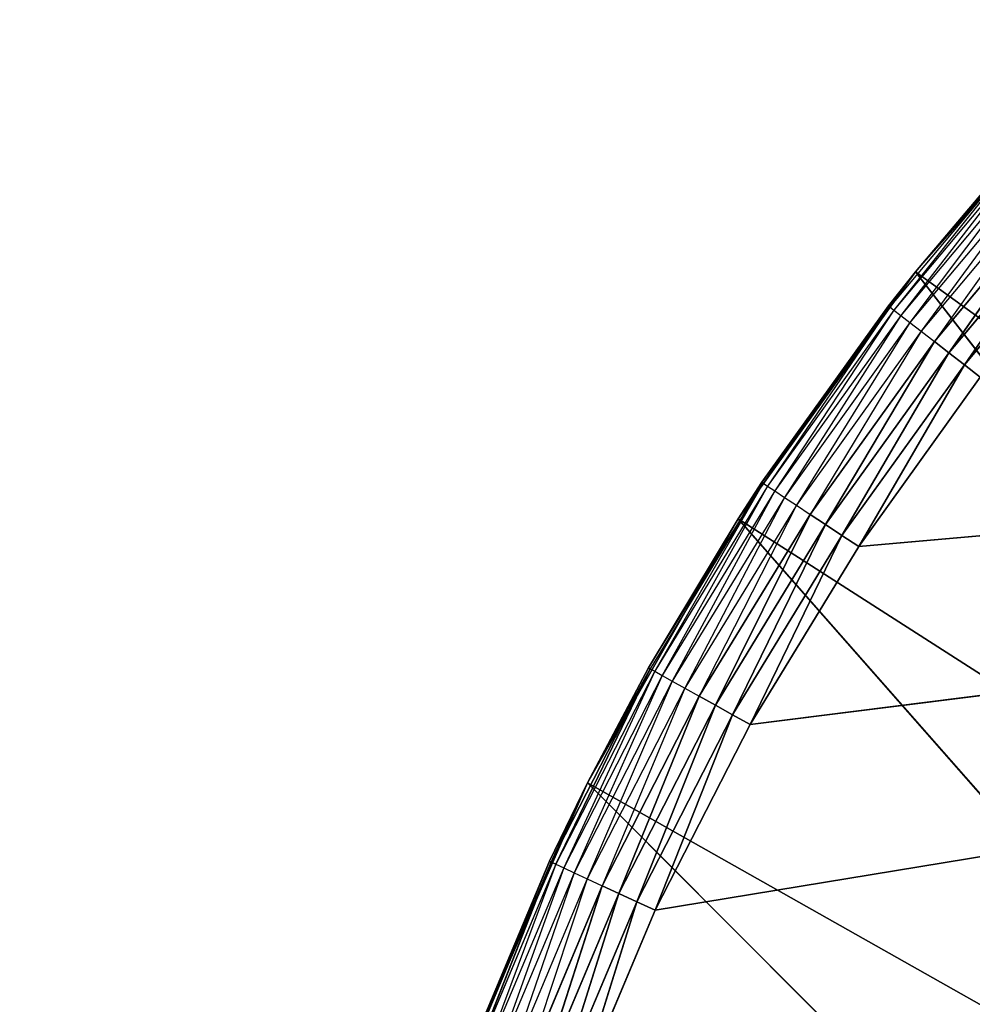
# Model space of a CAD drawing. Header units: centimetres. Extents: x 0.1 to 25.1, y 0.1 to 25.1.
# Tile 85 of 256: x 2.28 to 2.444, y 2.811 to 2.981. Entities that reach past the tile are written whole.
import ezdxf

# ---------------------------------------------------------------- set-up
doc = ezdxf.new("R2010")
doc.units = ezdxf.units.CM
doc.header["$LTSCALE"] = 2.54
doc.layers.get('0').update_dxf_attribs({"true_color": 0xff5454})

# ---------------------------------------------------------------- blocks, each defined once
blk = doc.blocks.new('P__ka _azienkowa 25cm.STL')
at = {"color": 0}
for p, q in [((2.46936, 2.97645, 2.83), (2.43457, 2.93735, 2.83)), ((2.46936, 2.97645, 2.83), (2.43457, 2.93735, 2.83)), ((2.45417, 2.95994, 2.64653), (2.43018, 2.93129, 2.64653)), ((2.45417, 2.95994, 2.64653), (2.43089, 2.93074, 2.64316)), ((2.45484, 2.95933, 2.64316), (2.43089, 2.93074, 2.64316)), ((2.45484, 2.95933, 2.64316), (2.43206, 2.92983, 2.64)), ((2.43457, 2.93735, 2.83), (2.45395, 2.96014, 2.65)), ((2.43457, 2.93735, 2.65), (2.45395, 2.96014, 2.65)), ((2.43457, 2.93735, 2.83), (2.45395, 2.96014, 2.65)), ((2.43457, 2.93735, 2.65), (2.45417, 2.95994, 2.64653)), ((2.45594, 2.95835, 2.64), (2.43206, 2.92983, 2.64)), ((2.45594, 2.95835, 2.64), (2.43364, 2.92861, 2.63714)), ((3.17246, 2.95617, 2.63), (2.38978, 2.82745, 2.63)), ((3.17246, 2.95617, 2.63), (2.38978, 2.82745, 2.63)), ((2.40613, 2.8594, 2.63), (3.17246, 2.95617, 2.63)), ((2.40613, 2.8594, 2.63), (3.17246, 2.95617, 2.63)), ((2.42482, 2.89005, 2.63), (3.17246, 2.95617, 2.63)), ((2.42482, 2.89005, 2.63), (3.17246, 2.95617, 2.63)), ((2.45742, 2.957, 2.63714), (2.43364, 2.92861, 2.63714)), ((2.45742, 2.957, 2.63714), (2.43558, 2.9271, 2.63468)), ((2.45925, 2.95535, 2.63468), (2.43558, 2.9271, 2.63468)), ((2.45925, 2.95535, 2.63468), (2.43784, 2.92535, 2.63268)), ((2.46137, 2.95344, 2.63268), (2.43784, 2.92535, 2.63268)), ((2.46137, 2.95344, 2.63268), (2.44034, 2.92341, 2.63121)), ((2.46137, 2.95344, 2.63268), (2.44034, 2.92341, 2.63121)), ((2.46371, 2.95132, 2.63121), (2.44034, 2.92341, 2.63121)), ((2.46371, 2.95132, 2.63121), (2.44034, 2.92341, 2.63121)), ((2.46371, 2.95132, 2.63121), (2.443, 2.92134, 2.6303)), ((2.46371, 2.95132, 2.63121), (2.443, 2.92134, 2.6303)), ((2.46621, 2.94906, 2.6303), (2.443, 2.92134, 2.6303)), ((2.46621, 2.94906, 2.6303), (2.443, 2.92134, 2.6303)), ((2.43457, 2.93735, 2.83), (2.40406, 2.89483, 2.83)), ((2.43457, 2.93735, 2.83), (2.40406, 2.89483, 2.83)), ((2.40814, 2.9011, 2.65), (2.43457, 2.93735, 2.83)), ((2.40814, 2.9011, 2.65), (2.43457, 2.93735, 2.83)), ((2.42994, 2.93148, 2.65), (2.43457, 2.93735, 2.65)), ((2.42994, 2.93148, 2.65), (2.43457, 2.93735, 2.83)), ((2.42994, 2.93148, 2.65), (2.43457, 2.93735, 2.83)), ((2.43457, 2.93735, 2.65), (2.43018, 2.93129, 2.64653)), ((2.43457, 2.93735, 2.83), (2.55634, 2.84932, 2.83)), ((2.43457, 2.93735, 2.83), (2.55634, 2.84932, 2.83)), ((2.43457, 2.93735, 2.83), (2.53034, 2.81388, 2.83)), ((2.43457, 2.93735, 2.83), (2.53034, 2.81388, 2.83)), ((2.43457, 2.93735, 2.65), (2.43457, 2.93735, 2.83)), ((2.43457, 2.93735, 2.65), (2.43457, 2.93735, 2.83)), ((2.40814, 2.9011, 2.65), (2.42994, 2.93148, 2.65)), ((2.42994, 2.93148, 2.65), (2.40839, 2.90093, 2.64653)), ((2.43018, 2.93129, 2.64653), (2.40839, 2.90093, 2.64653)), ((2.43018, 2.93129, 2.64653), (2.40915, 2.90043, 2.64316)), ((2.43089, 2.93074, 2.64316), (2.40915, 2.90043, 2.64316)), ((2.43089, 2.93074, 2.64316), (2.41037, 2.89962, 2.64)), ((2.42994, 2.93148, 2.65), (2.43018, 2.93129, 2.64653)), ((2.43018, 2.93129, 2.64653), (2.43089, 2.93074, 2.64316)), ((2.43089, 2.93074, 2.64316), (2.43206, 2.92983, 2.64)), ((2.43206, 2.92983, 2.64), (2.41037, 2.89962, 2.64)), ((2.43206, 2.92983, 2.64), (2.41204, 2.89851, 2.63714)), ((2.43364, 2.92861, 2.63714), (2.41204, 2.89851, 2.63714)), ((2.43364, 2.92861, 2.63714), (2.4141, 2.89715, 2.63468)), ((2.43206, 2.92983, 2.64), (2.43364, 2.92861, 2.63714)), ((2.43364, 2.92861, 2.63714), (2.43558, 2.9271, 2.63468)), ((2.43558, 2.9271, 2.63468), (2.4141, 2.89715, 2.63468)), ((2.43558, 2.9271, 2.63468), (2.41648, 2.89557, 2.63268)), ((2.43558, 2.9271, 2.63468), (2.43784, 2.92535, 2.63268)), ((2.43784, 2.92535, 2.63268), (2.41648, 2.89557, 2.63268)), ((2.43784, 2.92535, 2.63268), (2.41911, 2.89383, 2.63121)), ((2.43784, 2.92535, 2.63268), (2.41911, 2.89383, 2.63121)), ((2.43784, 2.92535, 2.63268), (2.44034, 2.92341, 2.63121)), ((2.43784, 2.92535, 2.63268), (2.44034, 2.92341, 2.63121)), ((2.44034, 2.92341, 2.63121), (2.41911, 2.89383, 2.63121)), ((2.44034, 2.92341, 2.63121), (2.41911, 2.89383, 2.63121)), ((2.44034, 2.92341, 2.63121), (2.42192, 2.89197, 2.6303)), ((2.44034, 2.92341, 2.63121), (2.42192, 2.89197, 2.6303)), ((2.44034, 2.92341, 2.63121), (2.443, 2.92134, 2.6303)), ((2.44034, 2.92341, 2.63121), (2.443, 2.92134, 2.6303)), ((2.443, 2.92134, 2.6303), (2.42192, 2.89197, 2.6303)), ((2.443, 2.92134, 2.6303), (2.42192, 2.89197, 2.6303)), ((2.443, 2.92134, 2.6303), (2.42482, 2.89005, 2.63)), ((2.443, 2.92134, 2.6303), (2.42482, 2.89005, 2.63)), ((2.443, 2.92134, 2.6303), (2.44574, 2.91922, 2.63)), ((2.443, 2.92134, 2.6303), (2.44574, 2.91922, 2.63)), ((2.44574, 2.91922, 2.63), (2.42482, 2.89005, 2.63)), ((2.44574, 2.91922, 2.63), (2.42482, 2.89005, 2.63)), ((2.38867, 2.86917, 2.65), (2.40839, 2.90093, 2.64653)), ((2.40839, 2.90093, 2.64653), (2.38894, 2.86902, 2.64653)), ((2.40839, 2.90093, 2.64653), (2.38973, 2.86858, 2.64316)), ((2.40915, 2.90043, 2.64316), (2.38973, 2.86858, 2.64316)), ((2.40915, 2.90043, 2.64316), (2.39101, 2.86786, 2.64)), ((2.41037, 2.89962, 2.64), (2.39101, 2.86786, 2.64)), ((2.41037, 2.89962, 2.64), (2.39276, 2.86689, 2.63714)), ((2.40814, 2.9011, 2.65), (2.40406, 2.89483, 2.83)), ((2.40406, 2.89483, 2.65), (2.40814, 2.9011, 2.65)), ((2.40814, 2.9011, 2.65), (2.40406, 2.89483, 2.83)), ((2.40406, 2.89483, 2.65), (2.40839, 2.90093, 2.64653)), ((2.40814, 2.9011, 2.65), (2.40839, 2.90093, 2.64653)), ((2.40839, 2.90093, 2.64653), (2.40915, 2.90043, 2.64316)), ((2.40915, 2.90043, 2.64316), (2.41037, 2.89962, 2.64)), ((2.41037, 2.89962, 2.64), (2.41204, 2.89851, 2.63714)), ((2.41204, 2.89851, 2.63714), (2.39276, 2.86689, 2.63714)), ((2.41204, 2.89851, 2.63714), (2.39491, 2.86568, 2.63468)), ((2.41204, 2.89851, 2.63714), (2.4141, 2.89715, 2.63468)), ((2.4141, 2.89715, 2.63468), (2.39491, 2.86568, 2.63468)), ((2.4141, 2.89715, 2.63468), (2.3974, 2.86429, 2.63268)), ((2.4141, 2.89715, 2.63468), (2.41648, 2.89557, 2.63268)), ((2.40406, 2.89483, 2.83), (2.37816, 2.84935, 2.83)), ((2.40406, 2.89483, 2.83), (2.37816, 2.84935, 2.83)), ((2.38867, 2.86917, 2.65), (2.40406, 2.89483, 2.65)), ((2.38867, 2.86917, 2.65), (2.40406, 2.89483, 2.83)), ((2.38867, 2.86917, 2.65), (2.40406, 2.89483, 2.83)), ((2.41648, 2.89557, 2.63268), (2.3974, 2.86429, 2.63268)), ((2.41648, 2.89557, 2.63268), (2.40016, 2.86274, 2.63121)), ((2.41648, 2.89557, 2.63268), (2.40016, 2.86274, 2.63121)), ((2.40406, 2.89483, 2.83), (2.53034, 2.81388, 2.83)), ((2.40406, 2.89483, 2.83), (2.53034, 2.81388, 2.83)), ((2.40406, 2.89483, 2.83), (2.50899, 2.77546, 2.83)), ((2.40406, 2.89483, 2.83), (2.50899, 2.77546, 2.83)), ((2.40406, 2.89483, 2.65), (2.40406, 2.89483, 2.83)), ((2.40406, 2.89483, 2.65), (2.40406, 2.89483, 2.83)), ((2.41648, 2.89557, 2.63268), (2.41911, 2.89383, 2.63121)), ((2.41648, 2.89557, 2.63268), (2.41911, 2.89383, 2.63121)), ((2.41911, 2.89383, 2.63121), (2.40016, 2.86274, 2.63121)), ((2.41911, 2.89383, 2.63121), (2.40016, 2.86274, 2.63121)), ((2.41911, 2.89383, 2.63121), (2.4031, 2.8611, 2.6303)), ((2.41911, 2.89383, 2.63121), (2.4031, 2.8611, 2.6303)), ((2.41911, 2.89383, 2.63121), (2.42192, 2.89197, 2.6303)), ((2.41911, 2.89383, 2.63121), (2.42192, 2.89197, 2.6303)), ((2.42192, 2.89197, 2.6303), (2.4031, 2.8611, 2.6303)), ((2.42192, 2.89197, 2.6303), (2.4031, 2.8611, 2.6303)), ((2.42192, 2.89197, 2.6303), (2.40613, 2.8594, 2.63)), ((2.42192, 2.89197, 2.6303), (2.40613, 2.8594, 2.63)), ((2.42192, 2.89197, 2.6303), (2.42482, 2.89005, 2.63)), ((2.42192, 2.89197, 2.6303), (2.42482, 2.89005, 2.63)), ((2.42482, 2.89005, 2.63), (2.40613, 2.8594, 2.63)), ((2.42482, 2.89005, 2.63), (2.40613, 2.8594, 2.63)), ((2.38894, 2.86902, 2.64653), (2.37192, 2.83575, 2.64653)), ((2.38894, 2.86902, 2.64653), (2.37192, 2.83575, 2.64653)), ((2.38894, 2.86902, 2.64653), (2.37274, 2.83537, 2.64316)), ((2.38894, 2.86902, 2.64653), (2.37274, 2.83537, 2.64316)), ((2.38867, 2.86917, 2.65), (2.37816, 2.84935, 2.83)), ((2.37816, 2.84935, 2.65), (2.38867, 2.86917, 2.65)), ((2.38867, 2.86917, 2.65), (2.37816, 2.84935, 2.83)), ((2.37816, 2.84935, 2.65), (2.38894, 2.86902, 2.64653)), ((2.38867, 2.86917, 2.65), (2.38894, 2.86902, 2.64653)), ((2.38894, 2.86902, 2.64653), (2.38973, 2.86858, 2.64316)), ((2.38973, 2.86858, 2.64316), (2.37274, 2.83537, 2.64316)), ((2.38973, 2.86858, 2.64316), (2.37408, 2.83475, 2.64)), ((2.39101, 2.86786, 2.64), (2.37408, 2.83475, 2.64)), ((2.39101, 2.86786, 2.64), (2.37589, 2.83391, 2.63714)), ((2.38973, 2.86858, 2.64316), (2.39101, 2.86786, 2.64)), ((2.39101, 2.86786, 2.64), (2.39276, 2.86689, 2.63714)), ((2.39276, 2.86689, 2.63714), (2.37589, 2.83391, 2.63714)), ((2.39276, 2.86689, 2.63714), (2.37812, 2.83287, 2.63468)), ((2.39491, 2.86568, 2.63468), (2.37812, 2.83287, 2.63468)), ((2.39491, 2.86568, 2.63468), (2.38071, 2.83166, 2.63268)), ((2.39276, 2.86689, 2.63714), (2.39491, 2.86568, 2.63468)), ((2.39491, 2.86568, 2.63468), (2.3974, 2.86429, 2.63268)), ((2.3974, 2.86429, 2.63268), (2.38071, 2.83166, 2.63268)), ((2.3974, 2.86429, 2.63268), (2.38358, 2.83033, 2.63121)), ((2.3974, 2.86429, 2.63268), (2.38358, 2.83033, 2.63121)), ((2.3974, 2.86429, 2.63268), (2.40016, 2.86274, 2.63121)), ((2.3974, 2.86429, 2.63268), (2.40016, 2.86274, 2.63121)), ((2.40016, 2.86274, 2.63121), (2.38358, 2.83033, 2.63121)), ((2.40016, 2.86274, 2.63121), (2.38358, 2.83033, 2.63121)), ((2.40016, 2.86274, 2.63121), (2.38663, 2.82891, 2.6303)), ((2.40016, 2.86274, 2.63121), (2.38663, 2.82891, 2.6303)), ((2.40016, 2.86274, 2.63121), (2.4031, 2.8611, 2.6303)), ((2.40016, 2.86274, 2.63121), (2.4031, 2.8611, 2.6303)), ((2.4031, 2.8611, 2.6303), (2.38663, 2.82891, 2.6303)), ((2.4031, 2.8611, 2.6303), (2.38663, 2.82891, 2.6303)), ((2.4031, 2.8611, 2.6303), (2.38978, 2.82745, 2.63)), ((2.4031, 2.8611, 2.6303), (2.38978, 2.82745, 2.63)), ((2.4031, 2.8611, 2.6303), (2.40613, 2.8594, 2.63)), ((2.4031, 2.8611, 2.6303), (2.40613, 2.8594, 2.63)), ((2.40613, 2.8594, 2.63), (2.38978, 2.82745, 2.63)), ((2.40613, 2.8594, 2.63), (2.38978, 2.82745, 2.63)), ((2.37816, 2.84935, 2.83), (2.35716, 2.80141, 2.83)), ((2.37816, 2.84935, 2.83), (2.35716, 2.80141, 2.83)), ((2.37165, 2.83588, 2.65), (2.37816, 2.84935, 2.65)), ((2.37165, 2.83588, 2.65), (2.37816, 2.84935, 2.83)), ((2.37165, 2.83588, 2.65), (2.37816, 2.84935, 2.83)), ((2.37816, 2.84935, 2.65), (2.37192, 2.83575, 2.64653)), ((2.37816, 2.84935, 2.83), (2.50899, 2.77546, 2.83)), ((2.37816, 2.84935, 2.83), (2.50899, 2.77546, 2.83)), ((2.37816, 2.84935, 2.83), (2.49262, 2.73467, 2.83)), ((2.37816, 2.84935, 2.83), (2.49262, 2.73467, 2.83)), ((2.37816, 2.84935, 2.65), (2.37816, 2.84935, 2.83)), ((2.37816, 2.84935, 2.65), (2.37816, 2.84935, 2.83)), ((2.35716, 2.80141, 2.65), (2.37165, 2.83588, 2.65)), ((2.37165, 2.83588, 2.65), (2.35716, 2.80141, 2.83)), ((2.35716, 2.80141, 2.65), (2.37165, 2.83588, 2.65)), ((2.37165, 2.83588, 2.65), (2.35716, 2.80141, 2.83)), ((2.37165, 2.83588, 2.65), (2.35744, 2.80131, 2.64653)), ((2.37165, 2.83588, 2.65), (2.35744, 2.80131, 2.64653)), ((2.37192, 2.83575, 2.64653), (2.35744, 2.80131, 2.64653)), ((2.37192, 2.83575, 2.64653), (2.35744, 2.80131, 2.64653)), ((2.37192, 2.83575, 2.64653), (2.35828, 2.80099, 2.64316)), ((2.37192, 2.83575, 2.64653), (2.35828, 2.80099, 2.64316)), ((2.37274, 2.83537, 2.64316), (2.35828, 2.80099, 2.64316)), ((2.37274, 2.83537, 2.64316), (2.35966, 2.80047, 2.64)), ((2.37165, 2.83588, 2.65), (2.37192, 2.83575, 2.64653)), ((2.37192, 2.83575, 2.64653), (2.37274, 2.83537, 2.64316)), ((2.37192, 2.83575, 2.64653), (2.37274, 2.83537, 2.64316)), ((2.37274, 2.83537, 2.64316), (2.37408, 2.83475, 2.64)), ((2.37408, 2.83475, 2.64), (2.35966, 2.80047, 2.64)), ((2.37408, 2.83475, 2.64), (2.36153, 2.79976, 2.63714)), ((2.37589, 2.83391, 2.63714), (2.36153, 2.79976, 2.63714)), ((2.37589, 2.83391, 2.63714), (2.36384, 2.79889, 2.63468)), ((2.37408, 2.83475, 2.64), (2.37589, 2.83391, 2.63714)), ((2.37589, 2.83391, 2.63714), (2.37812, 2.83287, 2.63468)), ((2.37812, 2.83287, 2.63468), (2.36384, 2.79889, 2.63468)), ((2.37812, 2.83287, 2.63468), (2.36651, 2.79788, 2.63268)), ((2.37812, 2.83287, 2.63468), (2.38071, 2.83166, 2.63268)), ((2.38071, 2.83166, 2.63268), (2.36651, 2.79788, 2.63268)), ((2.38071, 2.83166, 2.63268), (2.36947, 2.79677, 2.63121)), ((2.38071, 2.83166, 2.63268), (2.36947, 2.79677, 2.63121)), ((2.38358, 2.83033, 2.63121), (2.36947, 2.79677, 2.63121)), ((2.38358, 2.83033, 2.63121), (2.36947, 2.79677, 2.63121)), ((2.38358, 2.83033, 2.63121), (2.37262, 2.79558, 2.6303)), ((2.38358, 2.83033, 2.63121), (2.37262, 2.79558, 2.6303)), ((2.38071, 2.83166, 2.63268), (2.38358, 2.83033, 2.63121)), ((2.38071, 2.83166, 2.63268), (2.38358, 2.83033, 2.63121)), ((2.38358, 2.83033, 2.63121), (2.38663, 2.82891, 2.6303)), ((2.38358, 2.83033, 2.63121), (2.38663, 2.82891, 2.6303)), ((2.38663, 2.82891, 2.6303), (2.37262, 2.79558, 2.6303)), ((2.38663, 2.82891, 2.6303), (2.37262, 2.79558, 2.6303)), ((2.38663, 2.82891, 2.6303), (2.37587, 2.79436, 2.63)), ((2.38663, 2.82891, 2.6303), (2.37587, 2.79436, 2.63)), ((2.38663, 2.82891, 2.6303), (2.38978, 2.82745, 2.63)), ((2.38663, 2.82891, 2.6303), (2.38978, 2.82745, 2.63)), ((2.38978, 2.82745, 2.63), (2.37587, 2.79436, 2.63)), ((2.38978, 2.82745, 2.63), (2.37587, 2.79436, 2.63))]:
    blk.add_line(p, q, dxfattribs=at)
mesh = blk.add_polyface(dxfattribs=at)
corners = [(2.56455, 2.84355, 3.03), (0.325, 24.925, 3.03), (2.53055, 2.795, 3.03)]
mesh.append_faces([[corners[k] for k in face] for face in [(0, 1, 2)]], dxfattribs={"color": 0})
mesh = blk.add_polyface(dxfattribs=at)
corners = [(2.60645, 2.88545, 3.03), (0.325, 24.925, 3.03), (2.56455, 2.84355, 3.03)]
mesh.append_faces([[corners[k] for k in face] for face in [(0, 1, 2)]], dxfattribs={"color": 0})
mesh = blk.add_polyface(dxfattribs=at)
corners = [(2.655, 2.91945, 3.03), (0.325, 24.925, 3.03), (2.60645, 2.88545, 3.03)]
mesh.append_faces([[corners[k] for k in face] for face in [(0, 1, 2)]], dxfattribs={"color": 0})
mesh = blk.add_polyface(dxfattribs=at)
corners = [(2.70871, 2.9445, 3.03), (0.325, 24.925, 3.03), (2.655, 2.91945, 3.03)]
mesh.append_faces([[corners[k] for k in face] for face in [(0, 1, 2)]], dxfattribs={"color": 0})
mesh = blk.add_polyface(dxfattribs=at)
corners = [(2.49017, 2.68404, 3.03), (0.325, 24.925, 3.03), (0.325, 0.325, 3.03)]
mesh.append_faces([[corners[k] for k in face] for face in [(0, 1, 2)]], dxfattribs={"color": 0})
mesh = blk.add_polyface(dxfattribs=at)
corners = [(2.5055, 2.74129, 3.03), (0.325, 24.925, 3.03), (2.49017, 2.68404, 3.03)]
mesh.append_faces([[corners[k] for k in face] for face in [(0, 1, 2)]], dxfattribs={"color": 0})
mesh = blk.add_polyface(dxfattribs=at)
corners = [(2.53055, 2.795, 3.03), (0.325, 24.925, 3.03), (2.5055, 2.74129, 3.03)]
mesh.append_faces([[corners[k] for k in face] for face in [(0, 1, 2)]], dxfattribs={"color": 0})
mesh = blk.add_polyface(dxfattribs=at)
corners = [(2.76596, 2.95983, 3.03), (0.325, 24.925, 3.03), (2.70871, 2.9445, 3.03)]
mesh.append_faces([[corners[k] for k in face] for face in [(0, 1, 2)]], dxfattribs={"color": 0})
mesh = blk.add_polyface(dxfattribs=at)
corners = [(2.825, 2.965, 3.03), (0.325, 24.925, 3.03), (2.76596, 2.95983, 3.03)]
mesh.append_faces([[corners[k] for k in face] for face in [(0, 1, 2)]], dxfattribs={"color": 0})
mesh = blk.add_polyface(dxfattribs=at)
corners = [(24.925, 24.925, 3.03), (0.325, 24.925, 3.03), (2.825, 2.965, 3.03)]
mesh.append_faces([[corners[k] for k in face] for face in [(0, 1, 2)]], dxfattribs={"color": 0})
mesh = blk.add_polyface(dxfattribs=at)
corners = [(2.76596, 2.95983, 2.93), (2.70871, 2.9445, 2.93), (0.325, 24.925, 2.93)]
mesh.append_faces([[corners[k] for k in face] for face in [(0, 1, 2)]], dxfattribs={"color": 0})
mesh = blk.add_polyface(dxfattribs=at)
corners = [(2.825, 2.965, 2.93), (2.76596, 2.95983, 2.93), (0.325, 24.925, 2.93)]
mesh.append_faces([[corners[k] for k in face] for face in [(0, 1, 2)]], dxfattribs={"color": 0})
mesh = blk.add_polyface(dxfattribs=at)
corners = [(2.56455, 2.84355, 2.93), (2.53055, 2.795, 2.93), (0.325, 24.925, 2.93)]
mesh.append_faces([[corners[k] for k in face] for face in [(0, 1, 2)]], dxfattribs={"color": 0})
mesh = blk.add_polyface(dxfattribs=at)
corners = [(2.53055, 2.795, 2.93), (2.5055, 2.74129, 2.93), (0.325, 24.925, 2.93)]
mesh.append_faces([[corners[k] for k in face] for face in [(0, 1, 2)]], dxfattribs={"color": 0})
mesh = blk.add_polyface(dxfattribs=at)
corners = [(2.5055, 2.74129, 2.93), (0.325, 0.325, 2.93), (0.325, 24.925, 2.93)]
mesh.append_faces([[corners[k] for k in face] for face in [(0, 1, 2)]], dxfattribs={"color": 0})
mesh = blk.add_polyface(dxfattribs=at)
corners = [(2.70871, 2.9445, 2.93), (2.655, 2.91945, 2.93), (0.325, 24.925, 2.93)]
mesh.append_faces([[corners[k] for k in face] for face in [(0, 1, 2)]], dxfattribs={"color": 0})
mesh = blk.add_polyface(dxfattribs=at)
corners = [(2.655, 2.91945, 2.93), (2.60645, 2.88545, 2.93), (0.325, 24.925, 2.93)]
mesh.append_faces([[corners[k] for k in face] for face in [(0, 1, 2)]], dxfattribs={"color": 0})
mesh = blk.add_polyface(dxfattribs=at)
corners = [(2.60645, 2.88545, 2.93), (2.56455, 2.84355, 2.93), (0.325, 24.925, 2.93)]
mesh.append_faces([[corners[k] for k in face] for face in [(0, 1, 2)]], dxfattribs={"color": 0})
mesh = blk.add_polyface(dxfattribs=at)
corners = [(24.925, 24.925, 2.93), (2.94129, 2.9445, 2.93), (0.325, 24.925, 2.93)]
mesh.append_faces([[corners[k] for k in face] for face in [(0, 1, 2)]], dxfattribs={"color": 0})
mesh = blk.add_polyface(dxfattribs=at)
corners = [(2.94129, 2.9445, 2.93), (2.88404, 2.95983, 2.93), (0.325, 24.925, 2.93)]
mesh.append_faces([[corners[k] for k in face] for face in [(0, 1, 2)]], dxfattribs={"color": 0})
mesh = blk.add_polyface(dxfattribs=at)
corners = [(2.88404, 2.95983, 2.93), (2.825, 2.965, 2.93), (0.325, 24.925, 2.93)]
mesh.append_faces([[corners[k] for k in face] for face in [(0, 1, 2)]], dxfattribs={"color": 0})
mesh = blk.add_polyface(dxfattribs=at)
corners = [(24.925, 0.325, 11.83), (0.325, 0.325, 11.83), (0.325, 8.125, 11.83)]
mesh.append_faces([[corners[k] for k in face] for face in [(0, 1, 2)]], dxfattribs={"color": 0})
mesh = blk.add_polyface(dxfattribs=at)
corners = [(24.925, 0.325, 11.83), (0.325, 8.125, 11.83), (24.925, 8.125, 11.83)]
mesh.append_faces([[corners[k] for k in face] for face in [(0, 1, 2)]], dxfattribs={"color": 0})
mesh = blk.add_polyface(dxfattribs=at)
corners = [(24.925, 8.125, 11.93), (0.325, 8.125, 11.93), (24.925, 0.325, 11.93)]
mesh.append_faces([[corners[k] for k in face] for face in [(0, 1, 2)]], dxfattribs={"color": 0})
mesh = blk.add_polyface(dxfattribs=at)
corners = [(24.925, 0.325, 11.93), (0.325, 8.125, 11.93), (0.325, 0.325, 11.93)]
mesh.append_faces([[corners[k] for k in face] for face in [(0, 1, 2)]], dxfattribs={"color": 0})
mesh = blk.add_polyface(dxfattribs=at)
corners = [(2.55634, 2.84932, 2.83), (2.46936, 2.97645, 2.83), (2.43457, 2.93735, 2.83)]
mesh.append_faces([[corners[k] for k in face] for face in [(0, 1, 2)]], dxfattribs={"color": 0})
mesh = blk.add_polyface(dxfattribs=at)
corners = [(2.46936, 2.97645, 2.83), (2.45395, 2.96014, 2.65), (2.43457, 2.93735, 2.83)]
mesh.append_faces([[corners[k] for k in face] for face in [(0, 1, 2)]], dxfattribs={"color": 0})
mesh = blk.add_polyface(dxfattribs=at)
corners = [(2.45395, 2.96014, 2.65), (2.43457, 2.93735, 2.65), (2.43457, 2.93735, 2.83)]
mesh.append_faces([[corners[k] for k in face] for face in [(0, 1, 2)]], dxfattribs={"color": 0})
mesh = blk.add_polyface(dxfattribs=at)
corners = [(3.17246, 2.95617, 2.63), (2.34687, 2.58271, 2.63), (2.34504, 2.61856, 2.63)]
mesh.append_faces([[corners[k] for k in face] for face in [(0, 1, 2)]], dxfattribs={"color": 0})
mesh = blk.add_polyface(dxfattribs=at)
corners = [(3.17246, 2.95617, 2.63), (2.34504, 2.61856, 2.63), (2.3459, 2.65445, 2.63)]
mesh.append_faces([[corners[k] for k in face] for face in [(0, 1, 2)]], dxfattribs={"color": 0})
mesh = blk.add_polyface(dxfattribs=at)
corners = [(3.17246, 2.95617, 2.63), (2.3459, 2.65445, 2.63), (2.34944, 2.69017, 2.63)]
mesh.append_faces([[corners[k] for k in face] for face in [(0, 1, 2)]], dxfattribs={"color": 0})
mesh = blk.add_polyface(dxfattribs=at)
corners = [(3.17246, 2.95617, 2.63), (2.35136, 2.5471, 2.63), (2.34687, 2.58271, 2.63)]
mesh.append_faces([[corners[k] for k in face] for face in [(0, 1, 2)]], dxfattribs={"color": 0})
mesh = blk.add_polyface(dxfattribs=at)
corners = [(3.17246, 2.95617, 2.63), (2.34944, 2.69017, 2.63), (2.35564, 2.72553, 2.63)]
mesh.append_faces([[corners[k] for k in face] for face in [(0, 1, 2)]], dxfattribs={"color": 0})
mesh = blk.add_polyface(dxfattribs=at)
corners = [(3.17246, 2.95617, 2.63), (2.35851, 2.51192, 2.63), (2.35136, 2.5471, 2.63)]
mesh.append_faces([[corners[k] for k in face] for face in [(0, 1, 2)]], dxfattribs={"color": 0})
mesh = blk.add_polyface(dxfattribs=at)
corners = [(3.17246, 2.95617, 2.63), (2.35564, 2.72553, 2.63), (2.36447, 2.76032, 2.63)]
mesh.append_faces([[corners[k] for k in face] for face in [(0, 1, 2)]], dxfattribs={"color": 0})
mesh = blk.add_polyface(dxfattribs=at)
corners = [(3.17246, 2.95617, 2.63), (2.36826, 2.47738, 2.63), (2.35851, 2.51192, 2.63)]
mesh.append_faces([[corners[k] for k in face] for face in [(0, 1, 2)]], dxfattribs={"color": 0})
mesh = blk.add_polyface(dxfattribs=at)
corners = [(3.17246, 2.95617, 2.63), (2.36447, 2.76032, 2.63), (2.37587, 2.79436, 2.63)]
mesh.append_faces([[corners[k] for k in face] for face in [(0, 1, 2)]], dxfattribs={"color": 0})
mesh = blk.add_polyface(dxfattribs=at)
corners = [(3.17246, 2.95617, 2.63), (2.38057, 2.44366, 2.63), (2.36826, 2.47738, 2.63)]
mesh.append_faces([[corners[k] for k in face] for face in [(0, 1, 2)]], dxfattribs={"color": 0})
mesh = blk.add_polyface(dxfattribs=at)
corners = [(3.17246, 2.95617, 2.63), (2.37587, 2.79436, 2.63), (2.38978, 2.82745, 2.63)]
mesh.append_faces([[corners[k] for k in face] for face in [(0, 1, 2)]], dxfattribs={"color": 0})
mesh = blk.add_polyface(dxfattribs=at)
corners = [(3.17246, 2.95617, 2.63), (2.39537, 2.41096, 2.63), (2.38057, 2.44366, 2.63)]
mesh.append_faces([[corners[k] for k in face] for face in [(0, 1, 2)]], dxfattribs={"color": 0})
mesh = blk.add_polyface(dxfattribs=at)
corners = [(3.17246, 2.95617, 2.63), (2.38978, 2.82745, 2.63), (2.40613, 2.8594, 2.63)]
mesh.append_faces([[corners[k] for k in face] for face in [(0, 1, 2)]], dxfattribs={"color": 0})
mesh = blk.add_polyface(dxfattribs=at)
corners = [(3.17246, 2.95617, 2.63), (2.41256, 2.37945, 2.63), (2.39537, 2.41096, 2.63)]
mesh.append_faces([[corners[k] for k in face] for face in [(0, 1, 2)]], dxfattribs={"color": 0})
mesh = blk.add_polyface(dxfattribs=at)
corners = [(3.17246, 2.95617, 2.63), (2.40613, 2.8594, 2.63), (2.42482, 2.89005, 2.63)]
mesh.append_faces([[corners[k] for k in face] for face in [(0, 1, 2)]], dxfattribs={"color": 0})
mesh = blk.add_polyface(dxfattribs=at)
corners = [(3.17246, 2.95617, 2.63), (2.43207, 2.34931, 2.63), (2.41256, 2.37945, 2.63)]
mesh.append_faces([[corners[k] for k in face] for face in [(0, 1, 2)]], dxfattribs={"color": 0})
mesh = blk.add_polyface(dxfattribs=at)
corners = [(3.17246, 2.95617, 2.63), (2.42482, 2.89005, 2.63), (2.44574, 2.91922, 2.63)]
mesh.append_faces([[corners[k] for k in face] for face in [(0, 1, 2)]], dxfattribs={"color": 0})
mesh = blk.add_polyface(dxfattribs=at)
corners = [(3.19623, 2.92928, 2.63), (2.43207, 2.34931, 2.63), (3.17246, 2.95617, 2.63)]
mesh.append_faces([[corners[k] for k in face] for face in [(0, 1, 2)]], dxfattribs={"color": 0})
mesh = blk.add_polyface(dxfattribs=at)
corners = [(2.46137, 2.95344, 2.63268), (2.44034, 2.92341, 2.63121), (2.43784, 2.92535, 2.63268)]
mesh.append_faces([[corners[k] for k in face] for face in [(0, 1, 2)]], dxfattribs={"color": 0})
mesh = blk.add_polyface(dxfattribs=at)
corners = [(2.46371, 2.95132, 2.63121), (2.44034, 2.92341, 2.63121), (2.46137, 2.95344, 2.63268)]
mesh.append_faces([[corners[k] for k in face] for face in [(0, 1, 2)]], dxfattribs={"color": 0})
mesh = blk.add_polyface(dxfattribs=at)
corners = [(2.46371, 2.95132, 2.63121), (2.443, 2.92134, 2.6303), (2.44034, 2.92341, 2.63121)]
mesh.append_faces([[corners[k] for k in face] for face in [(0, 1, 2)]], dxfattribs={"color": 0})
mesh = blk.add_polyface(dxfattribs=at)
corners = [(2.46621, 2.94906, 2.6303), (2.443, 2.92134, 2.6303), (2.46371, 2.95132, 2.63121)]
mesh.append_faces([[corners[k] for k in face] for face in [(0, 1, 2)]], dxfattribs={"color": 0})
mesh = blk.add_polyface(dxfattribs=at)
corners = [(2.46621, 2.94906, 2.6303), (2.44574, 2.91922, 2.63), (2.443, 2.92134, 2.6303)]
mesh.append_faces([[corners[k] for k in face] for face in [(0, 1, 2)]], dxfattribs={"color": 0})
mesh = blk.add_polyface(dxfattribs=at)
corners = [(2.53034, 2.81388, 2.83), (2.43457, 2.93735, 2.83), (2.40406, 2.89483, 2.83)]
mesh.append_faces([[corners[k] for k in face] for face in [(0, 1, 2)]], dxfattribs={"color": 0})
mesh = blk.add_polyface(dxfattribs=at)
corners = [(2.43457, 2.93735, 2.83), (2.40814, 2.9011, 2.65), (2.40406, 2.89483, 2.83)]
mesh.append_faces([[corners[k] for k in face] for face in [(0, 1, 2)]], dxfattribs={"color": 0})
mesh = blk.add_polyface(dxfattribs=at)
corners = [(2.43457, 2.93735, 2.83), (2.42994, 2.93148, 2.65), (2.40814, 2.9011, 2.65)]
mesh.append_faces([[corners[k] for k in face] for face in [(0, 1, 2)]], dxfattribs={"color": 0})
mesh = blk.add_polyface(dxfattribs=at)
corners = [(2.43457, 2.93735, 2.65), (2.42994, 2.93148, 2.65), (2.43457, 2.93735, 2.83)]
mesh.append_faces([[corners[k] for k in face] for face in [(0, 1, 2)]], dxfattribs={"color": 0})
mesh = blk.add_polyface(dxfattribs=at)
corners = [(2.55634, 2.84932, 2.83), (2.43457, 2.93735, 2.83), (2.53034, 2.81388, 2.83)]
mesh.append_faces([[corners[k] for k in face] for face in [(0, 1, 2)]], dxfattribs={"color": 0})
mesh = blk.add_polyface(dxfattribs=at)
corners = [(3.21793, 2.90069, 2.63), (2.43207, 2.34931, 2.63), (3.19623, 2.92928, 2.63)]
mesh.append_faces([[corners[k] for k in face] for face in [(0, 1, 2)]], dxfattribs={"color": 0})
mesh = blk.add_polyface(dxfattribs=at)
corners = [(2.43784, 2.92535, 2.63268), (2.41911, 2.89383, 2.63121), (2.41648, 2.89557, 2.63268)]
mesh.append_faces([[corners[k] for k in face] for face in [(0, 1, 2)]], dxfattribs={"color": 0})
mesh = blk.add_polyface(dxfattribs=at)
corners = [(2.44034, 2.92341, 2.63121), (2.41911, 2.89383, 2.63121), (2.43784, 2.92535, 2.63268)]
mesh.append_faces([[corners[k] for k in face] for face in [(0, 1, 2)]], dxfattribs={"color": 0})
mesh = blk.add_polyface(dxfattribs=at)
corners = [(2.44034, 2.92341, 2.63121), (2.42192, 2.89197, 2.6303), (2.41911, 2.89383, 2.63121)]
mesh.append_faces([[corners[k] for k in face] for face in [(0, 1, 2)]], dxfattribs={"color": 0})
mesh = blk.add_polyface(dxfattribs=at)
corners = [(2.443, 2.92134, 2.6303), (2.42192, 2.89197, 2.6303), (2.44034, 2.92341, 2.63121)]
mesh.append_faces([[corners[k] for k in face] for face in [(0, 1, 2)]], dxfattribs={"color": 0})
mesh = blk.add_polyface(dxfattribs=at)
corners = [(2.443, 2.92134, 2.6303), (2.42482, 2.89005, 2.63), (2.42192, 2.89197, 2.6303)]
mesh.append_faces([[corners[k] for k in face] for face in [(0, 1, 2)]], dxfattribs={"color": 0})
mesh = blk.add_polyface(dxfattribs=at)
corners = [(2.44574, 2.91922, 2.63), (2.42482, 2.89005, 2.63), (2.443, 2.92134, 2.6303)]
mesh.append_faces([[corners[k] for k in face] for face in [(0, 1, 2)]], dxfattribs={"color": 0})
mesh = blk.add_polyface(dxfattribs=at)
corners = [(2.40814, 2.9011, 2.65), (2.40406, 2.89483, 2.65), (2.40406, 2.89483, 2.83)]
mesh.append_faces([[corners[k] for k in face] for face in [(0, 1, 2)]], dxfattribs={"color": 0})
mesh = blk.add_polyface(dxfattribs=at)
corners = [(3.21793, 2.90069, 2.63), (2.45377, 2.32072, 2.63), (2.43207, 2.34931, 2.63)]
mesh.append_faces([[corners[k] for k in face] for face in [(0, 1, 2)]], dxfattribs={"color": 0})
mesh = blk.add_polyface(dxfattribs=at)
corners = [(2.50899, 2.77546, 2.83), (2.40406, 2.89483, 2.83), (2.37816, 2.84935, 2.83)]
mesh.append_faces([[corners[k] for k in face] for face in [(0, 1, 2)]], dxfattribs={"color": 0})
mesh = blk.add_polyface(dxfattribs=at)
corners = [(2.40406, 2.89483, 2.83), (2.38867, 2.86917, 2.65), (2.37816, 2.84935, 2.83)]
mesh.append_faces([[corners[k] for k in face] for face in [(0, 1, 2)]], dxfattribs={"color": 0})
mesh = blk.add_polyface(dxfattribs=at)
corners = [(2.40406, 2.89483, 2.65), (2.38867, 2.86917, 2.65), (2.40406, 2.89483, 2.83)]
mesh.append_faces([[corners[k] for k in face] for face in [(0, 1, 2)]], dxfattribs={"color": 0})
mesh = blk.add_polyface(dxfattribs=at)
corners = [(2.41648, 2.89557, 2.63268), (2.40016, 2.86274, 2.63121), (2.3974, 2.86429, 2.63268)]
mesh.append_faces([[corners[k] for k in face] for face in [(0, 1, 2)]], dxfattribs={"color": 0})
mesh = blk.add_polyface(dxfattribs=at)
corners = [(2.41911, 2.89383, 2.63121), (2.40016, 2.86274, 2.63121), (2.41648, 2.89557, 2.63268)]
mesh.append_faces([[corners[k] for k in face] for face in [(0, 1, 2)]], dxfattribs={"color": 0})
mesh = blk.add_polyface(dxfattribs=at)
corners = [(2.53034, 2.81388, 2.83), (2.40406, 2.89483, 2.83), (2.50899, 2.77546, 2.83)]
mesh.append_faces([[corners[k] for k in face] for face in [(0, 1, 2)]], dxfattribs={"color": 0})
mesh = blk.add_polyface(dxfattribs=at)
corners = [(2.41911, 2.89383, 2.63121), (2.4031, 2.8611, 2.6303), (2.40016, 2.86274, 2.63121)]
mesh.append_faces([[corners[k] for k in face] for face in [(0, 1, 2)]], dxfattribs={"color": 0})
mesh = blk.add_polyface(dxfattribs=at)
corners = [(2.42192, 2.89197, 2.6303), (2.4031, 2.8611, 2.6303), (2.41911, 2.89383, 2.63121)]
mesh.append_faces([[corners[k] for k in face] for face in [(0, 1, 2)]], dxfattribs={"color": 0})
mesh = blk.add_polyface(dxfattribs=at)
corners = [(2.42192, 2.89197, 2.6303), (2.40613, 2.8594, 2.63), (2.4031, 2.8611, 2.6303)]
mesh.append_faces([[corners[k] for k in face] for face in [(0, 1, 2)]], dxfattribs={"color": 0})
mesh = blk.add_polyface(dxfattribs=at)
corners = [(2.42482, 2.89005, 2.63), (2.40613, 2.8594, 2.63), (2.42192, 2.89197, 2.6303)]
mesh.append_faces([[corners[k] for k in face] for face in [(0, 1, 2)]], dxfattribs={"color": 0})
mesh = blk.add_polyface(dxfattribs=at)
corners = [(2.38894, 2.86902, 2.64653), (2.37192, 2.83575, 2.64653), (2.37816, 2.84935, 2.65)]
mesh.append_faces([[corners[k] for k in face] for face in [(0, 1, 2)]], dxfattribs={"color": 0})
mesh = blk.add_polyface(dxfattribs=at)
corners = [(2.38894, 2.86902, 2.64653), (2.37274, 2.83537, 2.64316), (2.37192, 2.83575, 2.64653)]
mesh.append_faces([[corners[k] for k in face] for face in [(0, 1, 2)]], dxfattribs={"color": 0})
mesh = blk.add_polyface(dxfattribs=at)
corners = [(2.38894, 2.86902, 2.64653), (2.38973, 2.86858, 2.64316), (2.37274, 2.83537, 2.64316)]
mesh.append_faces([[corners[k] for k in face] for face in [(0, 1, 2)]], dxfattribs={"color": 0})
mesh = blk.add_polyface(dxfattribs=at)
corners = [(2.38867, 2.86917, 2.65), (2.37816, 2.84935, 2.65), (2.37816, 2.84935, 2.83)]
mesh.append_faces([[corners[k] for k in face] for face in [(0, 1, 2)]], dxfattribs={"color": 0})
mesh = blk.add_polyface(dxfattribs=at)
corners = [(2.3974, 2.86429, 2.63268), (2.38358, 2.83033, 2.63121), (2.38071, 2.83166, 2.63268)]
mesh.append_faces([[corners[k] for k in face] for face in [(0, 1, 2)]], dxfattribs={"color": 0})
mesh = blk.add_polyface(dxfattribs=at)
corners = [(2.40016, 2.86274, 2.63121), (2.38358, 2.83033, 2.63121), (2.3974, 2.86429, 2.63268)]
mesh.append_faces([[corners[k] for k in face] for face in [(0, 1, 2)]], dxfattribs={"color": 0})
mesh = blk.add_polyface(dxfattribs=at)
corners = [(2.40016, 2.86274, 2.63121), (2.38663, 2.82891, 2.6303), (2.38358, 2.83033, 2.63121)]
mesh.append_faces([[corners[k] for k in face] for face in [(0, 1, 2)]], dxfattribs={"color": 0})
mesh = blk.add_polyface(dxfattribs=at)
corners = [(2.4031, 2.8611, 2.6303), (2.38663, 2.82891, 2.6303), (2.40016, 2.86274, 2.63121)]
mesh.append_faces([[corners[k] for k in face] for face in [(0, 1, 2)]], dxfattribs={"color": 0})
mesh = blk.add_polyface(dxfattribs=at)
corners = [(2.4031, 2.8611, 2.6303), (2.38978, 2.82745, 2.63), (2.38663, 2.82891, 2.6303)]
mesh.append_faces([[corners[k] for k in face] for face in [(0, 1, 2)]], dxfattribs={"color": 0})
mesh = blk.add_polyface(dxfattribs=at)
corners = [(2.40613, 2.8594, 2.63), (2.38978, 2.82745, 2.63), (2.4031, 2.8611, 2.6303)]
mesh.append_faces([[corners[k] for k in face] for face in [(0, 1, 2)]], dxfattribs={"color": 0})
mesh = blk.add_polyface(dxfattribs=at)
corners = [(2.49262, 2.73467, 2.83), (2.37816, 2.84935, 2.83), (2.35716, 2.80141, 2.83)]
mesh.append_faces([[corners[k] for k in face] for face in [(0, 1, 2)]], dxfattribs={"color": 0})
mesh = blk.add_polyface(dxfattribs=at)
corners = [(2.37816, 2.84935, 2.83), (2.37165, 2.83588, 2.65), (2.35716, 2.80141, 2.83)]
mesh.append_faces([[corners[k] for k in face] for face in [(0, 1, 2)]], dxfattribs={"color": 0})
mesh = blk.add_polyface(dxfattribs=at)
corners = [(2.37816, 2.84935, 2.65), (2.37165, 2.83588, 2.65), (2.37816, 2.84935, 2.83)]
mesh.append_faces([[corners[k] for k in face] for face in [(0, 1, 2)]], dxfattribs={"color": 0})
mesh = blk.add_polyface(dxfattribs=at)
corners = [(2.50899, 2.77546, 2.83), (2.37816, 2.84935, 2.83), (2.49262, 2.73467, 2.83)]
mesh.append_faces([[corners[k] for k in face] for face in [(0, 1, 2)]], dxfattribs={"color": 0})
mesh = blk.add_polyface(dxfattribs=at)
corners = [(2.37165, 2.83588, 2.65), (2.35744, 2.80131, 2.64653), (2.35716, 2.80141, 2.65)]
mesh.append_faces([[corners[k] for k in face] for face in [(0, 1, 2)]], dxfattribs={"color": 0})
mesh = blk.add_polyface(dxfattribs=at)
corners = [(2.37165, 2.83588, 2.65), (2.35716, 2.80141, 2.65), (2.35716, 2.80141, 2.83)]
mesh.append_faces([[corners[k] for k in face] for face in [(0, 1, 2)]], dxfattribs={"color": 0})
mesh = blk.add_polyface(dxfattribs=at)
corners = [(2.37165, 2.83588, 2.65), (2.37192, 2.83575, 2.64653), (2.35744, 2.80131, 2.64653)]
mesh.append_faces([[corners[k] for k in face] for face in [(0, 1, 2)]], dxfattribs={"color": 0})
mesh = blk.add_polyface(dxfattribs=at)
corners = [(2.37192, 2.83575, 2.64653), (2.35828, 2.80099, 2.64316), (2.35744, 2.80131, 2.64653)]
mesh.append_faces([[corners[k] for k in face] for face in [(0, 1, 2)]], dxfattribs={"color": 0})
mesh = blk.add_polyface(dxfattribs=at)
corners = [(2.37192, 2.83575, 2.64653), (2.37274, 2.83537, 2.64316), (2.35828, 2.80099, 2.64316)]
mesh.append_faces([[corners[k] for k in face] for face in [(0, 1, 2)]], dxfattribs={"color": 0})
mesh = blk.add_polyface(dxfattribs=at)
corners = [(2.38071, 2.83166, 2.63268), (2.36947, 2.79677, 2.63121), (2.36651, 2.79788, 2.63268)]
mesh.append_faces([[corners[k] for k in face] for face in [(0, 1, 2)]], dxfattribs={"color": 0})
mesh = blk.add_polyface(dxfattribs=at)
corners = [(2.38358, 2.83033, 2.63121), (2.36947, 2.79677, 2.63121), (2.38071, 2.83166, 2.63268)]
mesh.append_faces([[corners[k] for k in face] for face in [(0, 1, 2)]], dxfattribs={"color": 0})
mesh = blk.add_polyface(dxfattribs=at)
corners = [(2.38358, 2.83033, 2.63121), (2.37262, 2.79558, 2.6303), (2.36947, 2.79677, 2.63121)]
mesh.append_faces([[corners[k] for k in face] for face in [(0, 1, 2)]], dxfattribs={"color": 0})
mesh = blk.add_polyface(dxfattribs=at)
corners = [(2.38663, 2.82891, 2.6303), (2.37262, 2.79558, 2.6303), (2.38358, 2.83033, 2.63121)]
mesh.append_faces([[corners[k] for k in face] for face in [(0, 1, 2)]], dxfattribs={"color": 0})
mesh = blk.add_polyface(dxfattribs=at)
corners = [(2.38663, 2.82891, 2.6303), (2.37587, 2.79436, 2.63), (2.37262, 2.79558, 2.6303)]
mesh.append_faces([[corners[k] for k in face] for face in [(0, 1, 2)]], dxfattribs={"color": 0})
mesh = blk.add_polyface(dxfattribs=at)
corners = [(2.38978, 2.82745, 2.63), (2.37587, 2.79436, 2.63), (2.38663, 2.82891, 2.6303)]
mesh.append_faces([[corners[k] for k in face] for face in [(0, 1, 2)]], dxfattribs={"color": 0})

msp = doc.modelspace()

# ---------------------------------------------------------------- block references
at = {"color": 0}
msp.add_blockref('P__ka _azienkowa 25cm.STL', (0, 0), dxfattribs=at)

doc.saveas('drawing.dxf')
